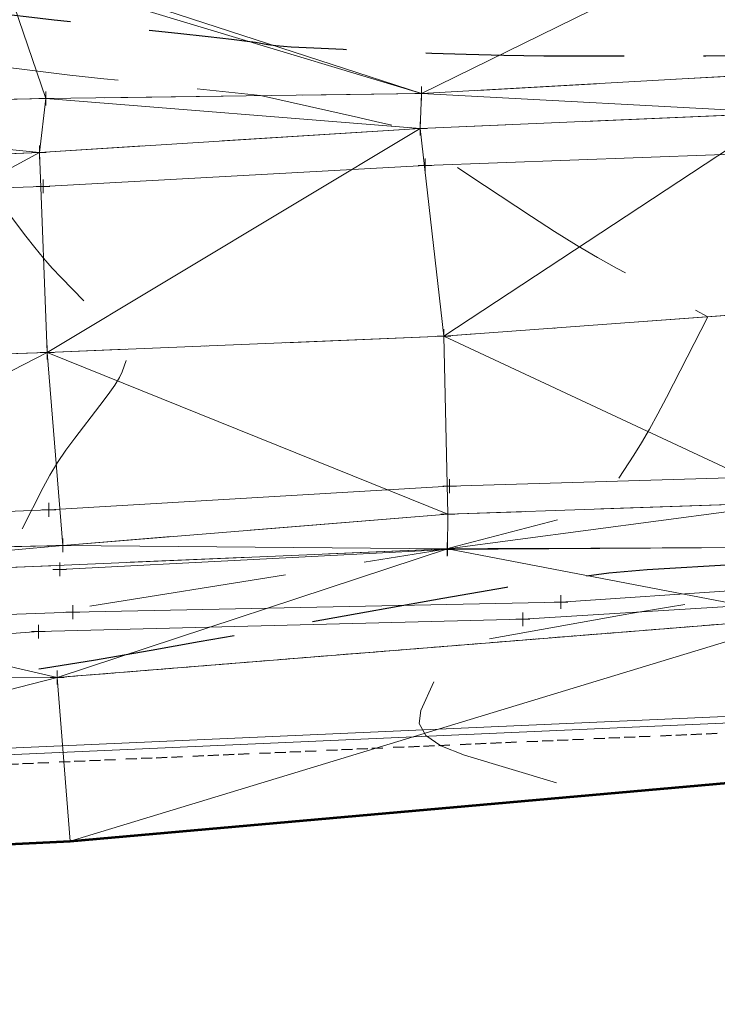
# Model space of a CAD drawing. Extents: x 2312693 to 2320081, y 680305 to 681656.
# Tile 11 of 37: x 2316755 to 2316805, y 681031 to 681102. Entities that reach past the tile are written whole.
import ezdxf

# ---------------------------------------------------------------- set-up
doc = ezdxf.new("R2010")
doc.units = 0
doc.header["$MEASUREMENT"] = 0
for name, pattern in [('CENTER LINE DOUBLE SOLID', [0]), ('DGN Style 2', [14.384927, 8.630956, -5.753971]), ('DGN Style 3', [20.138898, 14.384927, -5.753971]), ('DGN Style 4', [23.030268, 11.507942, -5.753971, 0.014385, -5.753971]), ('foex', [0]), ('gasex', [0]), ('grltex', [0]), ('grrtex', [0]), ('ohelecex', [0]), ('ohteleex', [0]), ('rowex', [4.85, 0.8, -0.375, -0.375, 0.8, -0.3, 0.8, -0.3, 0.8, -0.3]), ('stream', [1.4, 0.7, -0.1, 0.1, -0.1, 0.1, -0.1, 0.1, -0.1])]:
    doc.linetypes.add(name, pattern=pattern)
for name, color, linetype, lineweight in [('DT_X_Contour_Major', 132, 'DGN Style 3', 30), ('DT_X_Contour_Minor', 136, 'DGN Style 3', 0), ('DT_X_Terrain_Ground_Line', 92, 'DGN Style 3', 13), ('DT_X_Triangles', 91, 'Continuous', 0), ('HY_X_Water_Edge', 133, 'stream', 0), ('PM_X_CL_Double_Solid', 40, 'CENTER LINE DOUBLE SOLID', 0), ('PM_X_Transverse_Line', 7, 'Continuous', 0), ('PV_X_COP', 4, 'DGN Style 4', 0), ('PV_X_EOP', 7, 'DGN Style 3', 0), ('RD_X_GR_Lt', 97, 'grltex', 0), ('RD_X_GR_Rt', 97, 'grrtex', 0), ('RW_X_Fee_RW', 6, 'rowex', 30), ('SV_X_Toe_of_Slope', 193, 'DGN Style 2', 0), ('SV_X_Top_of_Bank', 97, 'DGN Style 2', 0), ('UT_X_FO', 30, 'foex', 0), ('UT_X_Gas', 40, 'gasex', 0), ('UT_X_Overhead_Electric', 1, 'ohelecex', 0), ('UT_X_Overhead_Telecom', 30, 'ohteleex', 0)]:
    doc.layers.add(name, color=color, linetype=linetype, lineweight=lineweight)
doc.layers.add('SV_X_Shot_Marker (Construction)', color=40, linetype='Continuous', lineweight=0, transparency=0.5)
doc.layers.add('SV_X_Terrain_Boundary', color=7, linetype='Continuous', lineweight=53, plot=False)

# ---------------------------------------------------------------- blocks, each defined once
blk = doc.blocks.new('SVPT_293')
at = {"layer": 'SV_X_Shot_Marker (Construction)', "transparency": 33554495}
for p, q in [((-0.025, 0), (0.025, 0)), ((0, 0.025), (0, -0.025))]:
    blk.add_line(p, q, dxfattribs=at)
blk.add_point((0, 0), dxfattribs=at)
blk = doc.blocks.new('SVPT_294')
at = {"layer": 'SV_X_Shot_Marker (Construction)', "transparency": 33554495}
for p, q in [((-0.025, 0), (0.025, 0)), ((0, 0.025), (0, -0.025))]:
    blk.add_line(p, q, dxfattribs=at)
blk.add_point((0, 0), dxfattribs=at)
blk = doc.blocks.new('SVPT_295')
at = {"layer": 'SV_X_Shot_Marker (Construction)', "transparency": 33554495}
for p, q in [((-0.025, 0), (0.025, 0)), ((0, 0.025), (0, -0.025))]:
    blk.add_line(p, q, dxfattribs=at)
blk.add_point((0, 0), dxfattribs=at)
blk = doc.blocks.new('SVPT_296')
at = {"layer": 'SV_X_Shot_Marker (Construction)', "transparency": 33554495}
for p, q in [((-0.025, 0), (0.025, 0)), ((0, 0.025), (0, -0.025))]:
    blk.add_line(p, q, dxfattribs=at)
blk.add_point((0, 0), dxfattribs=at)
blk = doc.blocks.new('SVPT_297')
at = {"layer": 'SV_X_Shot_Marker (Construction)', "transparency": 33554495}
for p, q in [((-0.025, 0), (0.025, 0)), ((0, 0.025), (0, -0.025))]:
    blk.add_line(p, q, dxfattribs=at)
blk.add_point((0, 0), dxfattribs=at)
blk = doc.blocks.new('SVPT_298')
at = {"layer": 'SV_X_Shot_Marker (Construction)', "transparency": 33554495}
for p, q in [((-0.025, 0), (0.025, 0)), ((0, 0.025), (0, -0.025))]:
    blk.add_line(p, q, dxfattribs=at)
blk.add_point((0, 0), dxfattribs=at)
blk = doc.blocks.new('SVPT_299')
at = {"layer": 'SV_X_Shot_Marker (Construction)', "transparency": 33554495}
for p, q in [((-0.025, 0), (0.025, 0)), ((0, 0.025), (0, -0.025))]:
    blk.add_line(p, q, dxfattribs=at)
blk.add_point((0, 0), dxfattribs=at)
blk = doc.blocks.new('SVPT_300')
at = {"layer": 'SV_X_Shot_Marker (Construction)', "transparency": 33554495}
for p, q in [((-0.025, 0), (0.025, 0)), ((0, 0.025), (0, -0.025))]:
    blk.add_line(p, q, dxfattribs=at)
blk.add_point((0, 0), dxfattribs=at)
blk = doc.blocks.new('SVPT_301')
at = {"layer": 'SV_X_Shot_Marker (Construction)', "transparency": 33554495}
for p, q in [((-0.025, 0), (0.025, 0)), ((0, 0.025), (0, -0.025))]:
    blk.add_line(p, q, dxfattribs=at)
blk.add_point((0, 0), dxfattribs=at)
blk = doc.blocks.new('SVPT_302')
at = {"layer": 'SV_X_Shot_Marker (Construction)', "transparency": 33554495}
for p, q in [((-0.025, 0), (0.025, 0)), ((0, 0.025), (0, -0.025))]:
    blk.add_line(p, q, dxfattribs=at)
blk.add_point((0, 0), dxfattribs=at)
blk = doc.blocks.new('SVPT_303')
at = {"layer": 'SV_X_Shot_Marker (Construction)', "transparency": 33554495}
for p, q in [((-0.025, 0), (0.025, 0)), ((0, 0.025), (0, -0.025))]:
    blk.add_line(p, q, dxfattribs=at)
blk.add_point((0, 0), dxfattribs=at)
blk = doc.blocks.new('SVPT_334')
at = {"layer": 'SV_X_Shot_Marker (Construction)', "transparency": 33554495}
for p, q in [((-0.025, 0), (0.025, 0)), ((0, 0.025), (0, -0.025))]:
    blk.add_line(p, q, dxfattribs=at)
blk.add_point((0, 0), dxfattribs=at)
blk = doc.blocks.new('SVPT_335')
at = {"layer": 'SV_X_Shot_Marker (Construction)', "transparency": 33554495}
for p, q in [((-0.025, 0), (0.025, 0)), ((0, 0.025), (0, -0.025))]:
    blk.add_line(p, q, dxfattribs=at)
blk.add_point((0, 0), dxfattribs=at)
blk = doc.blocks.new('SVPT_362')
at = {"layer": 'SV_X_Shot_Marker (Construction)', "transparency": 33554495}
for p, q in [((-0.025, 0), (0.025, 0)), ((0, 0.025), (0, -0.025))]:
    blk.add_line(p, q, dxfattribs=at)
blk.add_point((0, 0), dxfattribs=at)
blk = doc.blocks.new('SVPT_363')
at = {"layer": 'SV_X_Shot_Marker (Construction)', "transparency": 33554495}
for p, q in [((-0.025, 0), (0.025, 0)), ((0, 0.025), (0, -0.025))]:
    blk.add_line(p, q, dxfattribs=at)
blk.add_point((0, 0), dxfattribs=at)
blk = doc.blocks.new('SVPT_364')
at = {"layer": 'SV_X_Shot_Marker (Construction)', "transparency": 33554495}
for p, q in [((-0.025, 0), (0.025, 0)), ((0, 0.025), (0, -0.025))]:
    blk.add_line(p, q, dxfattribs=at)
blk.add_point((0, 0), dxfattribs=at)
blk = doc.blocks.new('SVPT_365')
at = {"layer": 'SV_X_Shot_Marker (Construction)', "transparency": 33554495}
for p, q in [((-0.025, 0), (0.025, 0)), ((0, 0.025), (0, -0.025))]:
    blk.add_line(p, q, dxfattribs=at)
blk.add_point((0, 0), dxfattribs=at)
blk = doc.blocks.new('SVPT_366')
at = {"layer": 'SV_X_Shot_Marker (Construction)', "transparency": 33554495}
for p, q in [((-0.025, 0), (0.025, 0)), ((0, 0.025), (0, -0.025))]:
    blk.add_line(p, q, dxfattribs=at)
blk.add_point((0, 0), dxfattribs=at)
blk = doc.blocks.new('SVPT_367')
at = {"layer": 'SV_X_Shot_Marker (Construction)', "transparency": 33554495}
for p, q in [((-0.025, 0), (0.025, 0)), ((0, 0.025), (0, -0.025))]:
    blk.add_line(p, q, dxfattribs=at)
blk.add_point((0, 0), dxfattribs=at)
blk = doc.blocks.new('SVPT_368')
at = {"layer": 'SV_X_Shot_Marker (Construction)', "transparency": 33554495}
for p, q in [((-0.025, 0), (0.025, 0)), ((0, 0.025), (0, -0.025))]:
    blk.add_line(p, q, dxfattribs=at)
blk.add_point((0, 0), dxfattribs=at)
blk = doc.blocks.new('SVPT_369')
at = {"layer": 'SV_X_Shot_Marker (Construction)', "transparency": 33554495}
for p, q in [((-0.025, 0), (0.025, 0)), ((0, 0.025), (0, -0.025))]:
    blk.add_line(p, q, dxfattribs=at)
blk.add_point((0, 0), dxfattribs=at)
blk = doc.blocks.new('*U658', base_point=(2316970.99, 681325.163, 1161.56))
at = {"layer": 'DT_X_Contour_Major', "elevation": 1155, "flags": 128}
blk.add_lwpolyline([(2316737.143, 681114.726), (2316735.852, 681112.194), (2316735.587, 681111.598), (2316735.348, 681110.895), (2316735.133, 681110.084), (2316734.943, 681109.167), (2316734.468, 681106.579), (2316734.384, 681105.727), (2316734.489, 681105.111), (2316734.782, 681104.732), (2316735.263, 681104.59), (2316737.948, 681104.479), (2316743.872, 681103.684), (2316745.138, 681103.515), (2316746.397, 681103.348), (2316747.649, 681103.183), (2316748.895, 681103.02), (2316752.208, 681102.588), (2316753.606, 681102.412), (2316755.314, 681102.211), (2316757.334, 681101.983), (2316759.665, 681101.729), (2316766.294, 681101.015), (2316768.511, 681100.773), (2316770.19, 681100.582), (2316771.331, 681100.442), (2316771.933, 681100.352), (2316772.822, 681100.182), (2316773.414, 681100.113), (2316774.524, 681100.035), (2316776.152, 681099.946), (2316778.298, 681099.848), (2316784.71, 681099.572), (2316787.218, 681099.481), (2316789.931, 681099.418), (2316792.85, 681099.382), (2316795.975, 681099.372), (2316804.583, 681099.382), (2316808.001, 681099.394), (2316811.797, 681099.419), (2316815.971, 681099.459), (2316820.524, 681099.513), (2316842.655, 681099.8), (2316848.95, 681098.585), (2316850.368, 681098.343), (2316851.922, 681098.141), (2316853.612, 681097.977), (2316855.439, 681097.851), (2316864.283, 681097.356), (2316868.046, 681096.884), (2316868.783, 681096.793), (2316869.382, 681096.722), (2316869.842, 681096.672), (2316870.164, 681096.641), (2316870.836, 681096.587), (2316871.122, 681096.563), (2316871.474, 681096.531), (2316871.894, 681096.492), (2316872.381, 681096.445), (2316873.768, 681096.311), (2316874.758, 681096.263), (2316876.685, 681096.218), (2316879.55, 681096.177), (2316883.354, 681096.139), (2316894.747, 681096.044), (2316898.638, 681095.995), (2316901.767, 681095.919), (2316904.132, 681095.817), (2316905.736, 681095.687), (2316908.994, 681095.306), (2316910.401, 681095.19), (2316912.177, 681095.13), (2316914.324, 681095.125), (2316916.84, 681095.175), (2316924.042, 681095.381), (2316926.895, 681095.286), (2316930.051, 681094.844), (2316933.512, 681094.057), (2316937.277, 681092.923), (2316955.556, 681086.825), (2316948.292, 681081.575), (2316946.64, 681080.511), (2316944.799, 681079.571), (2316942.769, 681078.755), (2316940.549, 681078.062), (2316934.377, 681076.379), (2316932.282, 681075.803), (2316930.63, 681075.337), (2316929.418, 681074.98), (2316928.647, 681074.734), (2316927.18, 681074.224), (2316926.592, 681074.014), (2316925.928, 681073.767), (2316925.189, 681073.482), (2316924.375, 681073.161), (2316920.398, 681071.573), (2316916.357, 681070.504), (2316915.492, 681070.277), (2316914.63, 681070.056), (2316913.77, 681069.841), (2316912.913, 681069.63), (2316908.918, 681068.662), (2316906.431, 681068.71), (2316905.949, 681068.719), (2316905.569, 681068.723), (2316905.292, 681068.724), (2316905.117, 681068.721), (2316904.786, 681068.707), (2316904.079, 681068.661), (2316902.208, 681068.533), (2316899.173, 681068.324), (2316894.973, 681068.033), (2316882.221, 681067.147), (2316877.562, 681066.826), (2316873.15, 681066.525), (2316868.986, 681066.245), (2316865.068, 681065.986), (2316854.951, 681065.323), (2316851.434, 681065.095), (2316848.474, 681064.906), (2316846.07, 681064.756), (2316844.221, 681064.647), (2316840.032, 681064.408), (2316838.188, 681064.302), (2316835.795, 681064.164), (2316832.854, 681063.995), (2316829.365, 681063.794), (2316819.331, 681063.215), (2316815.73, 681063.007), (2316812.456, 681062.816), (2316809.507, 681062.644), (2316806.884, 681062.49), (2316800.323, 681062.102), (2316797.551, 681061.864), (2316794.158, 681061.441), (2316790.144, 681060.834), (2316785.508, 681060.041), (2316772.316, 681057.682), (2316767.857, 681056.886), (2316764.373, 681056.27), (2316761.864, 681055.833), (2316760.331, 681055.575), (2316756.57, 681054.97), (2316755.74, 681054.837), (2316755.054, 681054.726), (2316754.512, 681054.639), (2316752.319, 681054.285), (2316753.084, 681053.556), (2316753.184, 681053.21), (2316753.157, 681052.484), (2316753.004, 681051.38), (2316752.724, 681049.896), (2316751.119, 681042.085)], dxfattribs=at)
at = {"layer": 'DT_X_Contour_Minor', "flags": 128}
for points, elevation in [([(2316722.394, 681113.253), (2316720.034, 681108.623), (2316719.579, 681107.687), (2316719.225, 681106.863), (2316718.974, 681106.153), (2316718.824, 681105.555), (2316718.559, 681104.109), (2316718.512, 681103.634), (2316718.57, 681103.29), (2316718.734, 681103.078), (2316719.002, 681102.999), (2316720.502, 681102.937), (2316733.081, 681101.25), (2316735.769, 681100.89), (2316738.443, 681100.535), (2316741.103, 681100.185), (2316743.748, 681099.838), (2316750.783, 681098.921), (2316753.396, 681098.587), (2316755.958, 681098.274), (2316758.469, 681097.981), (2316760.929, 681097.709), (2316772.293, 681096.486), (2316779.396, 681094.894), (2316780.737, 681094.593), (2316781.718, 681094.37), (2316782.338, 681094.226), (2316782.597, 681094.161), (2316782.966, 681094.04), (2316783.175, 681093.825), (2316783.228, 681093.771), (2316783.297, 681093.699), (2316783.383, 681093.61), (2316783.485, 681093.504), (2316783.78, 681093.198), (2316784.089, 681092.957), (2316784.797, 681092.463), (2316785.902, 681091.717), (2316787.405, 681090.719), (2316791.945, 681087.72), (2316793.61, 681086.641), (2316795.202, 681085.656), (2316796.719, 681084.764), (2316798.163, 681083.965), (2316804.727, 681080.452), (2316801.738, 681074.609), (2316801.11, 681073.409), (2316800.506, 681072.312), (2316799.925, 681071.319), (2316799.368, 681070.429), (2316796.826, 681066.518), (2316786.051, 681063.696), (2316785.845, 681063.642), (2316785.845, 681063.642), (2316785.845, 681063.642), (2316785.845, 681063.642), (2316757.51, 681059.084), (2316751.856, 681058.174), (2316747.038, 681057.398), (2316743.055, 681056.756), (2316739.907, 681056.249), (2316727.168, 681054.193), (2316731.61, 681049.957), (2316732.416, 681049.032), (2316732.93, 681048.072), (2316733.153, 681047.076), (2316733.083, 681046.046), (2316732.078, 681041.154)], 1156), ([(2316707.645, 681111.78), (2316704.216, 681105.052), (2316703.57, 681103.776), (2316703.103, 681102.832), (2316702.814, 681102.221), (2316702.704, 681101.942), (2316702.649, 681101.64), (2316702.639, 681101.541), (2316702.652, 681101.469), (2316702.686, 681101.425), (2316702.742, 681101.408), (2316703.055, 681101.395), (2316722.289, 681098.815), (2316726.145, 681098.299), (2316729.467, 681097.856), (2316732.257, 681097.487), (2316734.514, 681097.19), (2316743.803, 681095.979), (2316747.887, 681093.913), (2316748.683, 681093.51), (2316749.319, 681093.184), (2316749.796, 681092.936), (2316750.114, 681092.766), (2316751.224, 681092.155), (2316751.979, 681090.802), (2316752.201, 681090.444), (2316752.541, 681089.948), (2316753.001, 681089.314), (2316753.58, 681088.542), (2316755.283, 681086.302), (2316755.922, 681085.485), (2316756.559, 681084.714), (2316757.196, 681083.989), (2316757.832, 681083.31), (2316759.528, 681081.562), (2316760.123, 681080.948), (2316760.636, 681080.418), (2316761.067, 681079.972), (2316761.417, 681079.609), (2316762.858, 681078.113), (2316762.258, 681076.476), (2316762.061, 681076.059), (2316761.726, 681075.51), (2316761.252, 681074.829), (2316760.641, 681074.015), (2316758.827, 681071.668), (2316758.173, 681070.783), (2316757.574, 681069.889), (2316757.028, 681068.986), (2316756.536, 681068.074), (2316754.366, 681063.796), (2316753.6, 681063.56), (2316753.438, 681063.492), (2316753.28, 681063.39), (2316753.125, 681063.254), (2316752.975, 681063.083), (2316752.281, 681062.204), (2316740.381, 681060.29), (2316737.527, 681059.83), (2316734.062, 681059.272), (2316729.987, 681058.615), (2316725.302, 681057.859), (2316702.017, 681054.101), (2316710.137, 681046.359), (2316711.648, 681044.855), (2316712.703, 681043.659), (2316713.301, 681042.773), (2316713.443, 681042.196), (2316713.038, 681040.222)], 1157), ([(2317151.378, 681061.714), (2317151.787, 681061.912), (2317151.883, 681062.153), (2317151.996, 681062.793), (2317152.126, 681063.832), (2317152.272, 681065.269), (2317152.995, 681072.907), (2317152.995, 681072.907), (2317152.995, 681072.907), (2317140.629, 681073.394), (2317124.141, 681074.042), (2317118.424, 681074.257), (2317113.638, 681074.415), (2317109.784, 681074.517), (2317106.861, 681074.561), (2317100.308, 681074.604), (2317097.741, 681074.615), (2317094.957, 681074.619), (2317091.953, 681074.614), (2317088.732, 681074.6), (2317079.85, 681074.553), (2317076.789, 681074.529), (2317074.264, 681074.491), (2317072.277, 681074.44), (2317070.828, 681074.376), (2317067.679, 681074.187), (2317066.206, 681074.117), (2317064.147, 681074.049), (2317061.504, 681073.982), (2317058.276, 681073.916), (2317041.845, 681073.614), (2317040.836, 681074.168), (2317040.596, 681074.257), (2317040.308, 681074.289), (2317039.973, 681074.263), (2317039.589, 681074.178), (2317038.502, 681073.876), (2317037.692, 681073.732), (2317036.075, 681073.525), (2317033.652, 681073.256), (2317030.423, 681072.924), (2317020.736, 681071.957), (2317017.534, 681071.632), (2317015.19, 681071.382), (2317013.705, 681071.207), (2317013.08, 681071.107), (2317012.557, 681070.941), (2317012.334, 681070.876), (2317012.059, 681070.807), (2317011.731, 681070.734), (2317011.351, 681070.656), (2317009.451, 681070.284), (2316995.306, 681068.528), (2316992.597, 681068.191), (2316990.534, 681067.929), (2316989.115, 681067.744), (2316988.341, 681067.636), (2316987.138, 681067.448), (2316986.671, 681067.383), (2316986.176, 681067.327), (2316985.651, 681067.281), (2316985.096, 681067.244), (2316983.578, 681067.159), (2316982.662, 681067.103), (2316981.053, 681066.999), (2316978.751, 681066.847), (2316975.757, 681066.647), (2316966.848, 681066.05), (2316963.61, 681065.832), (2316960.575, 681065.627), (2316957.745, 681065.435), (2316955.119, 681065.256), (2316948.388, 681064.796), (2316945.922, 681064.67), (2316943.573, 681064.637), (2316941.341, 681064.696), (2316939.225, 681064.849), (2316933.739, 681065.38), (2316931.631, 681065.56), (2316929.422, 681065.702), (2316927.112, 681065.806), (2316924.701, 681065.872), (2316918.136, 681065.998), (2316915.523, 681066.021), (2316912.609, 681065.994), (2316909.393, 681065.919), (2316905.875, 681065.794), (2316896.091, 681065.395), (2316892.575, 681065.243), (2316889.366, 681065.086), (2316886.464, 681064.924), (2316883.868, 681064.756), (2316877.354, 681064.304), (2316874.975, 681064.14), (2316872.722, 681063.986), (2316870.594, 681063.843), (2316868.593, 681063.711), (2316863.426, 681063.373), (2316861.032, 681063.222), (2316857.725, 681063.023), (2316853.506, 681062.775), (2316848.374, 681062.48), (2316833.474, 681061.629), (2316828.388, 681061.338), (2316824.305, 681061.105), (2316821.227, 681060.928), (2316819.153, 681060.809), (2316814.959, 681060.567), (2316813.454, 681060.48), (2316812.086, 681060.401), (2316810.853, 681060.329), (2316809.757, 681060.264), (2316807.015, 681060.102), (2316805.76, 681059.985), (2316804.052, 681059.757), (2316801.89, 681059.416), (2316799.275, 681058.964), (2316786.015, 681056.592), (2316783.932, 681051.914), (2316783.794, 681050.961), (2316784.274, 681050.104), (2316785.371, 681049.346), (2316787.085, 681048.684), (2316796.525, 681045.825)], 1154)]:
    blk.add_lwpolyline(points, dxfattribs=dict(at, elevation=elevation))
at = {"layer": 'DT_X_Triangles'}
mesh = blk.add_polyface(dxfattribs=at)
corners = [(2316636.146, 681102.934, 1162.838), (2316648.022, 681106.833, 1160.602), (2316620.727, 681101.101, 1164.348), (2316648.071, 681099.868, 1160.334), (2316637.905, 681092.607, 1162.602), (2316666.622, 681094.124, 1160.721), (2316698.449, 681100.988, 1157.264), (2316699.224, 681110.939, 1157.571), (2316691.516, 681095.143, 1159.168), (2316724.388, 681095.529, 1157.774), (2316698.278, 681089.913, 1159.302), (2316753.476, 681105.851, 1154.11), (2316754.944, 681116.504, 1153.793), (2316753.346, 681106.606, 1153.779), (2316756.722, 681096.278, 1156.485), (2316756.26, 681092.372, 1156.797), (2316811.128, 681109.985, 1152.519), (2316783.98, 681096.642, 1155.636), (2316813.444, 681120.711, 1152.342), (2316783.871, 681094.097, 1155.973), (2316810.197, 681095.243, 1155.493), (2316811.029, 681098.156, 1155.289), (2316842.62, 681096.588, 1155.12), (2316871.436, 681101.297, 1154.737), (2316872.245, 681112.378, 1151.843), (2316875.351, 681121.559, 1151.715), (2316871.323, 681097.605, 1154.961), (2316903.107, 681099.196, 1154.908), (2316903.947, 681084.553, 1155.326), (2316928.861, 681108.9, 1154.253), (2316928.288, 681114.852, 1151.315), (2316933.951, 681121.494, 1151.044), (2316951.721, 681161.555, 1151.731), (2316929.521, 681099.954, 1154.908), (2316929.277, 681086.077, 1155.197), (2316958.259, 681116.402, 1152.948), (2316965.6, 681119.152, 1147.895), (2316959.141, 681100.849, 1154.805), (2316959.825, 681086.947, 1154.968), (2316955.51, 681137.774, 1151.058)]
mesh.append_faces([[corners[k] for k in face] for face in [(0, 1, 2), (3, 1, 0), (4, 3, 0), (5, 3, 4), (6, 7, 1), (3, 6, 1), (5, 6, 3), (8, 6, 5), (9, 6, 8), (10, 9, 8), (9, 11, 6), (12, 7, 6), (13, 12, 6), (11, 13, 6), (14, 11, 9), (15, 14, 9), (16, 12, 13), (17, 16, 13), (11, 17, 13), (14, 17, 11), (16, 18, 12), (19, 14, 15), (19, 17, 14), (20, 17, 19), (21, 16, 17), (20, 21, 17), (22, 21, 20), (22, 23, 21), (23, 16, 21), (24, 18, 16), (23, 24, 16), (24, 25, 18), (26, 23, 22), (27, 23, 26), (28, 27, 26), (27, 29, 23), (29, 24, 23), (30, 25, 24), (29, 30, 24), (31, 32, 25), (30, 31, 25), (33, 29, 27), (34, 33, 27), (29, 35, 30), (36, 31, 30), (35, 36, 30), (37, 35, 29), (33, 37, 29), (38, 37, 33), (36, 39, 31)]])
mesh = blk.add_polyface(dxfattribs=at)
corners = [(2316811.346, 681067.016, 1155.756), (2316810.873, 681080.902, 1155.893), (2316785.598, 681079.051, 1156.333), (2316811.801, 681063.753, 1155.406), (2316785.845, 681063.642, 1156), (2316811.82, 681058.666, 1153.282), (2316842.62, 681096.588, 1155.12), (2316810.197, 681095.243, 1155.493), (2316843.636, 681082.243, 1155.61), (2316843.389, 681068.365, 1155.425), (2316842.597, 681065.494, 1155.391), (2316872.274, 681061.336, 1152.956), (2316837.359, 681048.558, 1153.379), (2316812.17, 681047.215, 1153.748), (2316873.059, 681050.461, 1153.18), (2316872.685, 681066.871, 1155.154), (2316871.323, 681097.605, 1154.961), (2316872.431, 681069.741, 1155.343), (2316871.559, 681083.079, 1155.496), (2316903.947, 681084.553, 1155.326), (2316888.246, 681050.292, 1153.116), (2316928.901, 681060.82, 1152.001), (2316905.09, 681068.823, 1155.035), (2316904.65, 681070.863, 1155.093), (2316931.056, 681049.814, 1151.752), (2316929.277, 681086.077, 1155.197), (2316903.107, 681099.196, 1154.908), (2316929.881, 681072.001, 1154.944), (2316929.916, 681067.782, 1154.808), (2316960.12, 681060.287, 1152.99), (2316959.459, 681057.034, 1151.34), (2316959.707, 681073.154, 1154.82), (2316959.825, 681086.947, 1154.968), (2316929.521, 681099.954, 1154.908), (2316960.196, 681068.89, 1154.625), (2316964.224, 681047.567, 1150.428), (2316959.021, 681052.964, 1150.413), (2316964.94, 681017.94, 1150.779), (2316962.224, 680999.136, 1153.856)]
mesh.append_faces([[corners[k] for k in face] for face in [(0, 1, 2), (3, 0, 4), (5, 3, 4), (1, 6, 7), (8, 6, 1), (9, 8, 1), (0, 9, 1), (10, 9, 0), (3, 10, 0), (5, 10, 3), (11, 10, 5), (12, 11, 5), (13, 12, 5), (14, 11, 12), (11, 15, 10), (15, 9, 10), (8, 16, 6), (15, 17, 9), (17, 8, 9), (18, 16, 8), (17, 18, 8), (18, 19, 16), (17, 19, 18), (20, 21, 11), (14, 20, 11), (22, 15, 11), (21, 22, 11), (23, 19, 17), (15, 23, 17), (22, 23, 15), (24, 21, 20), (19, 25, 26), (27, 25, 19), (23, 27, 19), (22, 27, 23), (28, 27, 22), (21, 28, 22), (29, 28, 21), (30, 29, 21), (24, 30, 21), (31, 32, 25), (27, 31, 25), (32, 33, 25), (28, 31, 27), (29, 34, 28), (34, 31, 28), (35, 36, 24), (37, 35, 24), (38, 37, 24), (36, 30, 24)]])
mesh = blk.add_polyface(dxfattribs=at)
corners = [(2316637.908, 681086.614, 1162.652), (2316637.905, 681092.607, 1162.602), (2316631.008, 681088.854, 1163.086), (2316638.109, 681072.608, 1162.825), (2316631.285, 681086.859, 1163.063), (2316637.995, 681043.959, 1161.005), (2316700.282, 681054.095, 1157.069), (2316637.718, 681049.07, 1160.499), (2316667.558, 681060.538, 1160.906), (2316638.38, 681059.729, 1162.537), (2316666.049, 681088.538, 1161.029), (2316666.622, 681094.124, 1160.721), (2316700.166, 681039.593, 1157.676), (2316638.083, 681037.289, 1161.35), (2316667.519, 681073.843, 1161.21), (2316698.278, 681089.913, 1159.302), (2316691.516, 681095.143, 1159.168), (2316698.544, 681075.435, 1159.593), (2316699.284, 681061.925, 1159.243), (2316724.53, 681091.002, 1158.076), (2316724.388, 681095.529, 1157.774), (2316728.187, 681063.156, 1157.978), (2316727.8, 681076.915, 1158.257), (2316727.98, 681061.163, 1157.724), (2316758.507, 681042.446, 1154.612), (2316757.55, 681054.304, 1154.792), (2316756.26, 681092.372, 1156.797), (2316756.823, 681077.864, 1157.177), (2316785.845, 681063.642, 1156), (2316757.953, 681063.884, 1156.866), (2316783.871, 681094.097, 1155.973), (2316785.876, 681066.143, 1156.184), (2316785.598, 681079.051, 1156.333), (2316811.82, 681058.666, 1153.282), (2316812.17, 681047.215, 1153.748), (2316810.197, 681095.243, 1155.493), (2316810.873, 681080.902, 1155.893), (2316811.346, 681067.016, 1155.756)]
mesh.append_faces([[corners[k] for k in face] for face in [(0, 1, 2), (3, 0, 4), (5, 6, 7), (8, 9, 7), (6, 8, 7), (0, 10, 1), (10, 11, 1), (3, 10, 0), (12, 6, 5), (13, 12, 5), (14, 10, 3), (8, 14, 3), (9, 8, 3), (14, 15, 10), (16, 11, 10), (15, 16, 10), (17, 15, 14), (18, 17, 14), (8, 18, 14), (6, 18, 8), (19, 20, 15), (17, 19, 15), (21, 22, 17), (18, 21, 17), (22, 19, 17), (23, 21, 18), (6, 23, 18), (24, 25, 12), (25, 6, 12), (25, 23, 6), (19, 26, 20), (22, 26, 19), (21, 27, 22), (27, 26, 22), (25, 28, 23), (29, 21, 23), (28, 29, 23), (29, 27, 21), (27, 30, 26), (31, 32, 27), (29, 31, 27), (32, 30, 27), (33, 28, 25), (24, 33, 25), (28, 31, 29), (34, 33, 24), (32, 35, 30), (36, 35, 32), (31, 37, 32), (37, 31, 28)]])
blk = doc.blocks.new('SVPT_595')
at = {"layer": 'SV_X_Shot_Marker (Construction)', "transparency": 33554495}
for p, q in [((-0.025, 0), (0.025, 0)), ((0, 0.025), (0, -0.025))]:
    blk.add_line(p, q, dxfattribs=at)
blk.add_point((0, 0), dxfattribs=at)
blk = doc.blocks.new('SVPT_596')
at = {"layer": 'SV_X_Shot_Marker (Construction)', "transparency": 33554495}
for p, q in [((-0.025, 0), (0.025, 0)), ((0, 0.025), (0, -0.025))]:
    blk.add_line(p, q, dxfattribs=at)
blk.add_point((0, 0), dxfattribs=at)
blk = doc.blocks.new('SVPT_597')
at = {"layer": 'SV_X_Shot_Marker (Construction)', "transparency": 33554495}
for p, q in [((-0.025, 0), (0.025, 0)), ((0, 0.025), (0, -0.025))]:
    blk.add_line(p, q, dxfattribs=at)
blk.add_point((0, 0), dxfattribs=at)
blk = doc.blocks.new('SVPT_598')
at = {"layer": 'SV_X_Shot_Marker (Construction)', "transparency": 33554495}
for p, q in [((-0.025, 0), (0.025, 0)), ((0, 0.025), (0, -0.025))]:
    blk.add_line(p, q, dxfattribs=at)
blk.add_point((0, 0), dxfattribs=at)

msp = doc.modelspace()

# ---------------------------------------------------------------- linework, layer by layer
at = {"layer": 'HY_X_Water_Edge'}
msp.add_polyline3d([(2316757.55, 681054.304, 1154.792), (2316811.82, 681058.666, 1153.282), (2316872.274, 681061.336, 1152.956), (2316928.901, 681060.82, 1152.001)], dxfattribs=at)
at = {"layer": 'PM_X_CL_Double_Solid'}
msp.add_polyline3d([(2317262.239, 681100.111, 1158.437), (2317231.502, 681098.692, 1157.605), (2317207.082, 681097.93, 1157.049), (2317179.503, 681096.213, 1156.525), (2317151.683, 681095.075, 1156.019), (2317121.348, 681093.881, 1155.512), (2317095.199, 681092.257, 1155.113), (2317068.515, 681091.285, 1154.797), (2317040.877, 681089.616, 1154.586), (2317012.797, 681088.936, 1154.716), (2316985.364, 681087.613, 1154.85), (2316959.825, 681086.947, 1154.968), (2316929.277, 681086.077, 1155.197), (2316903.947, 681084.553, 1155.326), (2316871.559, 681083.079, 1155.496), (2316843.636, 681082.243, 1155.61), (2316810.873, 681080.902, 1155.893), (2316785.598, 681079.051, 1156.333), (2316756.823, 681077.864, 1157.177), (2316727.8, 681076.915, 1158.257)], dxfattribs=at)
at = {"layer": 'PM_X_Transverse_Line'}
for points in [[(2317205.899, 681109.591, 1156.877), (2317179.5, 681107.774, 1156.39), (2317151.877, 681106.555, 1155.925), (2317121.314, 681105.371, 1155.474), (2317094.11, 681104.076, 1155.091), (2317068.375, 681103.061, 1154.736), (2317039.258, 681101.766, 1154.496), (2317012.435, 681100.621, 1154.572), (2316985.06, 681099.469, 1154.79), (2316959.289, 681098.387, 1154.871), (2316929.89, 681097.291, 1155.004), (2316903.3, 681096.433, 1155.001), (2316871.7, 681095.411, 1155.053), (2316842.722, 681093.767, 1155.223), (2316810.453, 681092.382, 1155.578), (2316784.227, 681091.419, 1156.054), (2316756.528, 681089.907, 1156.895), (2316725.368, 681088.872, 1158.095)], [(2317263.205, 681089.054, 1158.431), (2317230.97, 681087.815, 1157.571), (2317207.423, 681086.36, 1157.054), (2317179.505, 681085.179, 1156.423), (2317152.327, 681083.914, 1155.919), (2317121.918, 681082.279, 1155.392), (2317095.248, 681081.131, 1155.003), (2317068.99, 681079.712, 1154.486), (2317040.951, 681078.467, 1154.389), (2317012.911, 681077.222, 1154.292), (2316986.657, 681076.23, 1154.591), (2316959.431, 681075.116, 1154.846), (2316929.278, 681074.303, 1155.004), (2316905.103, 681073.321, 1155.167), (2316872.044, 681071.583, 1155.383), (2316843.656, 681070.495, 1155.519), (2316811.149, 681068.915, 1155.792), (2316786.008, 681068.18, 1156.252), (2316756.944, 681066.46, 1156.971), (2316727.502, 681065.298, 1158.076)]]:
    msp.add_polyline3d(points, dxfattribs=at)
at = {"layer": 'PV_X_COP'}
msp.add_polyline3d([(2317262.239, 681100.111, 1158.437), (2317231.502, 681098.692, 1157.605), (2317207.082, 681097.93, 1157.049), (2317179.503, 681096.213, 1156.525), (2317151.683, 681095.075, 1156.019), (2317121.348, 681093.881, 1155.512), (2317095.199, 681092.257, 1155.113), (2317068.515, 681091.285, 1154.797), (2317040.877, 681089.616, 1154.586), (2317012.797, 681088.936, 1154.716), (2316985.364, 681087.613, 1154.85), (2316959.825, 681086.947, 1154.968), (2316929.277, 681086.077, 1155.197), (2316903.947, 681084.553, 1155.326), (2316871.559, 681083.079, 1155.496), (2316843.636, 681082.243, 1155.61), (2316810.873, 681080.902, 1155.893), (2316785.598, 681079.051, 1156.333), (2316756.823, 681077.864, 1157.177), (2316727.8, 681076.915, 1158.257)], dxfattribs=at)
at = {"layer": 'PV_X_EOP'}
for points in [[(2317205.504, 681111.821, 1156.815), (2317178.738, 681111.027, 1156.264), (2317151.913, 681109.185, 1155.918), (2317121.879, 681107.991, 1155.449), (2317093.595, 681106.636, 1155.042), (2317068.101, 681105.583, 1154.681), (2317038.978, 681103.977, 1154.452), (2317012.975, 681102.96, 1154.565), (2316984.506, 681101.839, 1154.74), (2316959.141, 681100.849, 1154.805), (2316929.521, 681099.954, 1154.908), (2316903.107, 681099.196, 1154.908), (2316871.323, 681097.605, 1154.961), (2316842.62, 681096.588, 1155.12), (2316810.197, 681095.243, 1155.493), (2316783.871, 681094.097, 1155.973), (2316756.26, 681092.372, 1156.797), (2316724.53, 681091.002, 1158.076)], [(2317263.014, 681086.277, 1158.321), (2317231.592, 681084.904, 1157.54), (2317207.658, 681083.968, 1157.037), (2317180.451, 681082.4, 1156.4), (2317152.008, 681081.385, 1155.872), (2317121.962, 681079.682, 1155.376), (2317095.028, 681078.618, 1154.963), (2317069.639, 681077.439, 1154.413), (2317040.669, 681075.983, 1154.032), (2317013.293, 681074.914, 1154.171), (2316986.84, 681073.964, 1154.512), (2316959.707, 681073.154, 1154.82), (2316929.881, 681072.001, 1154.944), (2316904.65, 681070.863, 1155.093), (2316872.431, 681069.741, 1155.343), (2316843.389, 681068.365, 1155.425), (2316811.346, 681067.016, 1155.756), (2316785.876, 681066.143, 1156.184), (2316757.953, 681063.884, 1156.866), (2316728.187, 681063.156, 1157.978)]]:
    msp.add_polyline3d(points, dxfattribs=at)
at = {"layer": 'RD_X_GR_Lt'}
msp.add_polyline3d([(2317210.896, 681082.029, 1156.838), (2317180.575, 681080.166, 1156.195), (2317151.562, 681079.33, 1155.811), (2317121.997, 681077.243, 1155.119), (2317094.748, 681076.415, 1154.71), (2317069.365, 681075.264, 1154.299), (2317040.239, 681073.516, 1154.008), (2317013.521, 681072.518, 1154.093), (2316985.501, 681071.651, 1154.503), (2316960.052, 681070.685, 1154.778), (2316929.964, 681069.162, 1154.912), (2316905.095, 681068.815, 1155.032), (2316872.766, 681066.852, 1155.152), (2316842.527, 681065.457, 1155.373), (2316811.642, 681063.765, 1155.419), (2316785.835, 681063.593, 1156.005), (2316757.734, 681062.141, 1156.598)], dxfattribs=at)
at = {"layer": 'RD_X_GR_Rt'}
msp.add_polyline3d([(2317144.815, 681110.903, 1155.324), (2317121.024, 681110.022, 1155.18), (2317093.478, 681108.885, 1154.717), (2317066.827, 681107.739, 1154.438), (2317039.047, 681106.705, 1154.425), (2316984.253, 681104.17, 1154.737), (2316959.571, 681103.685, 1154.852), (2316929.026, 681102.051, 1154.88), (2316903.411, 681101.235, 1154.895), (2316871.095, 681100.297, 1154.812), (2316842.273, 681098.948, 1155.148), (2316811.029, 681098.156, 1155.289), (2316783.98, 681096.642, 1155.636), (2316756.722, 681096.278, 1156.485), (2316724.388, 681095.529, 1157.774), (2316691.507, 681093.147, 1159.39)], dxfattribs=at)
at = {"layer": 'RW_X_Fee_RW'}
msp.add_line((2316363.668, 681031.007), (2317595.834, 681084.736, 1172.83), dxfattribs=at)
at = {"layer": 'SV_X_Terrain_Boundary'}
msp.add_polyline3d([(2316700.166, 681039.593, 1157.676), (2316758.507, 681042.446, 1154.612), (2316812.17, 681047.215, 1153.385), (2316873.059, 681050.461, 1152.898), (2316931.056, 681049.814, 1151.752), (2316962.224, 680999.136, 1153.856), (2316989.396, 680994.345, 1153.166), (2317041.717, 681055.576, 1151.803), (2317095.796, 681060.128, 1152.824), (2317153.41, 681061.772, 1154.043), (2317208.771, 681067.012, 1154.867), (2317231.357, 681067.182, 1155.911), (2317261.796, 681068.853, 1157.202)], dxfattribs=at)
at = {"layer": 'SV_X_Toe_of_Slope'}
msp.add_polyline3d([(2316577.402, 681051.553, 1164.79), (2316637.718, 681049.07, 1160.499), (2316700.282, 681054.095, 1157.069), (2316757.55, 681054.304, 1154.792)], dxfattribs=at)
at = {"layer": 'SV_X_Top_of_Bank'}
for points in [[(2317144.815, 681110.903, 1155.324), (2317121.024, 681110.022, 1155.18), (2317093.478, 681108.885, 1154.717), (2317066.827, 681107.739, 1154.438), (2317039.047, 681106.705, 1154.425), (2317021.829, 681107.82, 1154.539), (2317010.231, 681114.364, 1153.332), (2316975.886, 681116.818, 1153.066), (2316958.259, 681116.402, 1152.948), (2316928.861, 681108.9, 1154.253), (2316871.436, 681101.297, 1154.737), (2316811.029, 681098.156, 1155.289), (2316783.98, 681096.642, 1155.636), (2316756.722, 681096.278, 1156.485), (2316724.388, 681095.529, 1157.774), (2316691.516, 681095.143, 1159.168), (2316666.622, 681094.124, 1160.721), (2316637.905, 681092.607, 1162.602), (2316636.146, 681102.934, 1162.838)], [(2317210.895, 681082.113, 1156.834), (2317180.497, 681079.089, 1155.888), (2317151.591, 681079.323, 1155.802), (2317121.977, 681077.263, 1155.12), (2317094.753, 681076.42, 1154.712), (2317068.778, 681075.26, 1154.305), (2317040.255, 681073.517, 1153.982), (2317013.5, 681070.65, 1153.973), (2316985.908, 681068.154, 1154.157), (2316960.196, 681068.89, 1154.625), (2316929.916, 681067.782, 1154.808), (2316905.09, 681068.823, 1155.035), (2316872.685, 681066.871, 1155.154), (2316842.597, 681065.494, 1155.391), (2316811.801, 681063.753, 1155.406), (2316785.845, 681063.642, 1156), (2316727.98, 681061.163, 1157.724)]]:
    msp.add_polyline3d(points, dxfattribs=at)
at = {"layer": 'UT_X_FO'}
msp.add_polyline3d([(2316554.381, 681051.731, 1166.549), (2316593.493, 681053.096, 1163.803), (2316669.115, 681054.313, 1159.044), (2316723.44, 681057.749, 1156.842), (2316758.69, 681059.044, 1155.792), (2316794.083, 681059.778, 1154.64), (2316839.849, 681062.84, 1154.624), (2316879.149, 681064.822, 1154.51), (2316919.024, 681066.436, 1154.382), (2316955.773, 681065.748, 1154.136), (2316982.611, 681067.495, 1153.988), (2317022.67, 681069.725, 1153.547), (2317055.053, 681071.874, 1153.304), (2317089.918, 681073.075, 1153.653), (2317131.462, 681074.899, 1154.325), (2317185.885, 681078.084, 1155.54), (2317256.249, 681083.071, 1157.587), (2317295.809, 681086.635, 1159.317), (2317343.549, 681088.867, 1161.505), (2317398.952, 681091.68, 1164.233), (2317453.311, 681093.614, 1166.862), (2317506.45, 681096.395, 1169.46), (2317551.219, 681098.199, 1170.757), (2317596.448, 681100.333, 1171.721)], dxfattribs=at)
at = {"layer": 'UT_X_Gas'}
msp.add_polyline3d([(2316714.317, 681054.465, 1156.441), (2316756.194, 681057.636, 1155.305), (2316791.315, 681058.525, 1153.989), (2316844.566, 681061.865, 1153.857), (2316879.93, 681063.609, 1153.844), (2316924.197, 681062.186, 1153.489), (2316954.307, 681062.732, 1153.303), (2316963.309, 681061.747, 1153.422), (2316983.217, 681061.036, 1152.538), (2317001.802, 681061.015, 1151.723), (2317024.753, 681066.947, 1152.891), (2317056.145, 681069.067, 1152.551), (2317092.056, 681070.807, 1152.52), (2317121.978, 681072.351, 1153.581), (2317176.981, 681075.485, 1154.813), (2317232.121, 681078.341, 1155.972), (2317286.823, 681081.449, 1157.273), (2317342.689, 681083.771, 1159.866), (2317399.435, 681085.219, 1162.33), (2317451.494, 681088.039, 1164.893), (2317506.144, 681090.554, 1166.913), (2317599.255, 681094.8, 1171.444)], dxfattribs=at)
at = {"layer": 'UT_X_Overhead_Electric'}
msp.add_polyline3d([(2316464.832, 681038.536, 1168.952), (2316728.308, 681048.046, 1167.83), (2316892.922, 681055.333, 1165.361), (2317075.532, 681063.874, 1162.386), (2317259.863, 681072.278, 1157.169), (2317525.252, 681084.11, 1171.452)], dxfattribs=at)
at = {"layer": 'UT_X_Overhead_Telecom'}
msp.add_polyline3d([(2316464.784, 681038.054, 1153.581), (2316728.18, 681047.561, 1152.46), (2316892.704, 681054.844, 1149.992), (2317075.212, 681063.38, 1147.019), (2317260.08, 681071.807, 1141.787), (2317526.098, 681083.667, 1156.103)], dxfattribs=at)

# ---------------------------------------------------------------- block references
at = {"layer": 'DT_X_Terrain_Ground_Line'}
msp.add_blockref('*U658', (2316970.99, 681325.163, 1161.56), dxfattribs=at)
at = {"layer": 'SV_X_Shot_Marker (Construction)', "transparency": 33554495, "xscale": 20, "yscale": 20, "zscale": 20}
for name, p in [('SVPT_362', (2316783.98, 681096.642, 1155.636)), ('SVPT_363', (2316783.98, 681096.642, 1155.636)), ('SVPT_368', (2316756.722, 681096.278, 1156.485)), ('SVPT_369', (2316756.722, 681096.278, 1156.485)), ('SVPT_364', (2316783.871, 681094.097, 1155.973)), ('SVPT_367', (2316756.26, 681092.372, 1156.797)), ('SVPT_365', (2316784.227, 681091.419, 1156.054)), ('SVPT_366', (2316756.528, 681089.907, 1156.895)), ('SVPT_293', (2316785.598, 681079.051, 1156.333)), ('SVPT_294', (2316785.598, 681079.051, 1156.333)), ('SVPT_302', (2316756.823, 681077.864, 1157.177)), ('SVPT_303', (2316756.823, 681077.864, 1157.177)), ('SVPT_295', (2316786.008, 681068.18, 1156.252)), ('SVPT_301', (2316756.944, 681066.46, 1156.971)), ('SVPT_296', (2316785.876, 681066.143, 1156.184)), ('SVPT_300', (2316757.953, 681063.884, 1156.866)), ('SVPT_298', (2316785.835, 681063.593, 1156.005)), ('SVPT_297', (2316785.845, 681063.642, 1156)), ('SVPT_299', (2316757.734, 681062.141, 1156.598)), ('SVPT_595', (2316794.083, 681059.778, 1154.64)), ('SVPT_597', (2316758.69, 681059.044, 1155.792)), ('SVPT_596', (2316791.315, 681058.525, 1153.989)), ('SVPT_598', (2316756.194, 681057.636, 1155.305)), ('SVPT_334', (2316757.55, 681054.304, 1154.792)), ('SVPT_335', (2316757.55, 681054.304, 1154.792))]:
    msp.add_blockref(name, p, dxfattribs=at)

doc.saveas('drawing.dxf')
